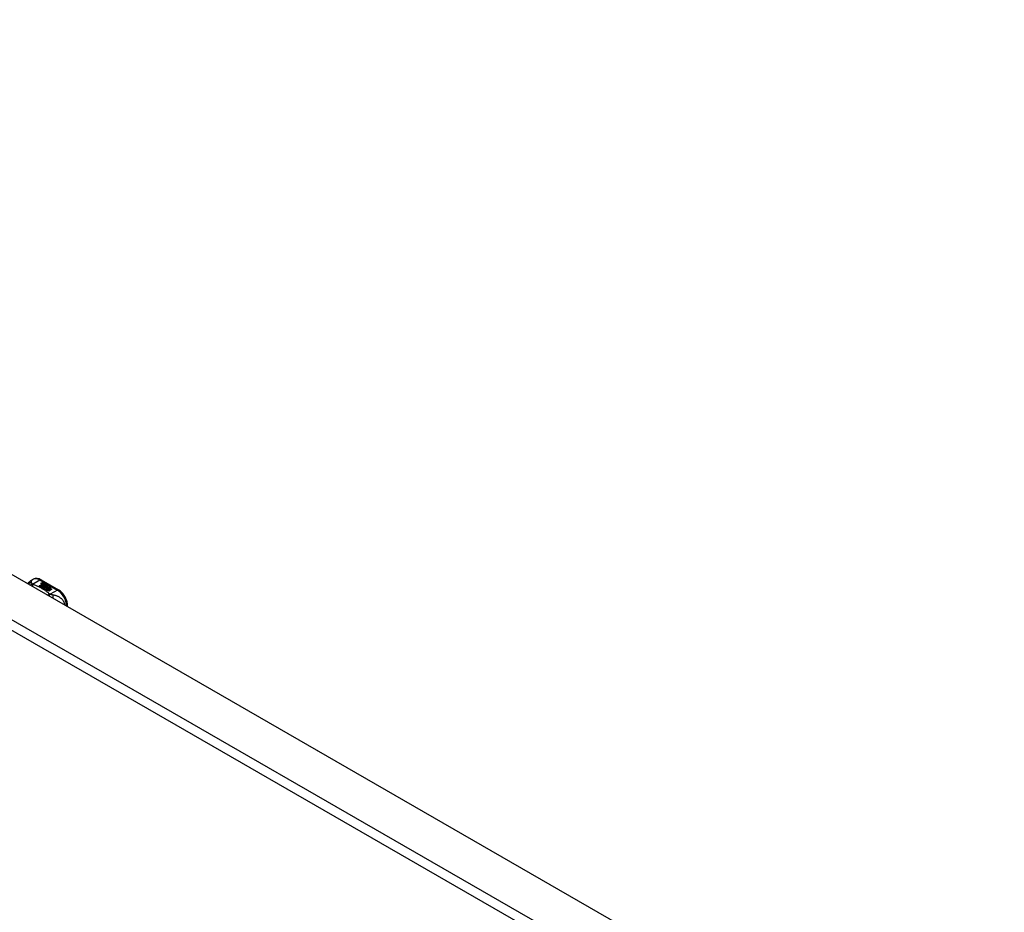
# Model space of a CAD drawing. Header units: inches. Extents: x 338.7 to 398.8, y 125.2 to 189.8.
# Tile 95 of 95: x 383.7 to 398.5, y 159.2 to 172.7. Entities that reach past the tile are written whole.
import ezdxf

# ---------------------------------------------------------------- set-up
doc = ezdxf.new("R2010")
doc.units = ezdxf.units.IN
doc.header["$MEASUREMENT"] = 0
doc.layers.add('Visible Edges(ANSI)', color=7, linetype='Continuous', lineweight=25)
doc.layers.add('Visible Tangent Edges(ANSI)', color=7, linetype='Continuous', lineweight=25)

msp = doc.modelspace()

# ---------------------------------------------------------------- linework, layer by layer
at = {"layer": 'Visible Edges(ANSI)'}
for p, q in [((369.11, 172.656), (398.53, 155.714)), ((383.883, 164.215), (383.923, 164.239)), ((384.014, 164.142), (384.052, 164.163)), ((384.028, 164.134), (384.014, 164.142)), ((384.052, 164.162), (384.016, 164.141)), ((384.067, 164.156), (384.028, 164.134)), ((384.03, 164.133), (384.069, 164.155)), ((384.044, 164.125), (384.03, 164.133)), ((384.069, 164.153), (384.032, 164.132)), ((384.041, 164.231), (384.305, 164.079)), ((384.042, 164.182), (384.061, 164.19)), ((384.061, 164.188), (384.042, 164.181)), ((384.087, 164.149), (384.044, 164.125)), ((384.045, 164.176), (384.045, 164.174)), ((384.046, 164.123), (384.093, 164.15)), ((384.078, 164.105), (384.046, 164.123)), ((384.091, 164.147), (384.048, 164.123)), ((384.068, 164.186), (384.049, 164.179)), ((384.052, 164.163), (384.052, 164.162)), ((384.054, 164.173), (384.054, 164.171)), ((384.054, 164.171), (384.054, 164.17)), ((384.061, 164.19), (384.068, 164.186)), ((384.061, 164.19), (384.061, 164.188)), ((384.066, 164.186), (384.061, 164.188)), ((384.061, 164.166), (384.061, 164.165)), ((384.064, 164.161), (384.061, 164.159)), ((384.061, 164.159), (384.067, 164.156)), ((384.061, 164.159), (384.061, 164.157)), ((384.065, 164.155), (384.061, 164.157)), ((384.099, 164.137), (384.061, 164.116)), ((384.061, 164.116), (384.102, 164.119)), ((384.061, 164.116), (384.061, 164.115)), ((384.102, 164.117), (384.063, 164.114)), ((384.083, 164.177), (384.064, 164.169)), ((384.064, 164.159), (384.069, 164.161)), ((384.069, 164.156), (384.064, 164.159)), ((384.065, 164.176), (384.077, 164.181)), ((384.077, 164.179), (384.065, 164.174)), ((384.065, 164.176), (384.065, 164.174)), ((384.069, 164.16), (384.065, 164.158)), ((384.069, 164.161), (384.067, 164.162)), ((384.099, 164.168), (384.069, 164.156)), ((384.069, 164.161), (384.069, 164.16)), ((384.069, 164.155), (384.079, 164.149)), ((384.069, 164.155), (384.069, 164.153)), ((384.079, 164.147), (384.069, 164.153)), ((384.072, 164.154), (384.096, 164.155)), ((384.08, 164.15), (384.072, 164.154)), ((384.096, 164.153), (384.075, 164.153)), ((384.077, 164.181), (384.083, 164.177)), ((384.077, 164.181), (384.077, 164.179)), ((384.082, 164.176), (384.077, 164.179)), ((384.097, 164.109), (384.078, 164.105)), ((384.079, 164.149), (384.087, 164.149)), ((384.079, 164.149), (384.079, 164.147)), ((384.084, 164.147), (384.079, 164.147)), ((384.095, 164.151), (384.08, 164.15)), ((384.081, 164.166), (384.093, 164.172)), ((384.093, 164.17), (384.081, 164.165)), ((384.093, 164.15), (384.088, 164.143)), ((384.088, 164.143), (384.099, 164.137)), ((384.088, 164.143), (384.088, 164.142)), ((384.097, 164.136), (384.088, 164.142)), ((384.091, 164.143), (384.096, 164.151)), ((384.096, 164.149), (384.091, 164.143)), ((384.098, 164.139), (384.091, 164.143)), ((384.093, 164.172), (384.099, 164.168)), ((384.093, 164.172), (384.093, 164.17)), ((384.098, 164.167), (384.093, 164.17)), ((384.093, 164.097), (384.097, 164.109)), ((384.097, 164.107), (384.093, 164.096)), ((384.096, 164.151), (384.095, 164.151)), ((384.096, 164.155), (384.103, 164.166)), ((384.103, 164.164), (384.096, 164.153)), ((384.096, 164.155), (384.096, 164.153)), ((384.096, 164.151), (384.096, 164.149)), ((384.097, 164.109), (384.097, 164.107)), ((384.104, 164.15), (384.098, 164.139)), ((384.102, 164.119), (384.106, 164.133)), ((384.106, 164.131), (384.102, 164.117)), ((384.102, 164.119), (384.102, 164.117)), ((384.103, 164.166), (384.11, 164.162)), ((384.103, 164.166), (384.103, 164.164)), ((384.109, 164.161), (384.103, 164.164)), ((384.129, 164.151), (384.104, 164.15)), ((384.11, 164.162), (384.105, 164.154)), ((384.105, 164.154), (384.106, 164.154)), ((384.105, 164.154), (384.105, 164.153)), ((384.106, 164.152), (384.105, 164.153)), ((384.106, 164.154), (384.121, 164.155)), ((384.121, 164.154), (384.106, 164.152)), ((384.106, 164.154), (384.106, 164.152)), ((384.106, 164.133), (384.106, 164.131)), ((384.118, 164.112), (384.11, 164.087)), ((384.114, 164.136), (384.114, 164.134)), ((384.117, 164.145), (384.117, 164.143)), ((384.117, 164.145), (384.135, 164.135)), ((384.135, 164.133), (384.117, 164.143)), ((384.13, 164.133), (384.118, 164.139)), ((384.14, 164.114), (384.118, 164.112)), ((384.121, 164.155), (384.129, 164.151)), ((384.121, 164.155), (384.121, 164.154)), ((384.126, 164.151), (384.121, 164.154)), ((384.124, 164.127), (384.122, 164.122)), ((384.122, 164.122), (384.157, 164.125)), ((384.155, 164.123), (384.122, 164.12)), ((384.122, 164.122), (384.122, 164.12)), ((384.126, 164.146), (384.13, 164.149)), ((384.126, 164.097), (384.142, 164.106)), ((384.13, 164.147), (384.128, 164.146)), ((384.142, 164.104), (384.128, 164.096)), ((384.13, 164.149), (384.13, 164.147)), ((384.13, 164.133), (384.13, 164.131)), ((384.135, 164.135), (384.135, 164.133)), ((384.157, 164.115), (384.136, 164.111)), ((384.136, 164.111), (384.14, 164.114)), ((384.138, 164.138), (384.138, 164.136)), ((384.14, 164.113), (384.139, 164.111)), ((384.14, 164.114), (384.14, 164.113)), ((384.142, 164.106), (384.188, 164.079)), ((384.142, 164.106), (384.142, 164.104)), ((384.187, 164.078), (384.142, 164.104)), ((384.144, 164.107), (384.157, 164.115)), ((384.19, 164.08), (384.144, 164.107)), ((384.157, 164.113), (384.145, 164.106)), ((384.157, 164.125), (384.151, 164.121)), ((384.151, 164.121), (384.194, 164.121)), ((384.151, 164.121), (384.151, 164.119)), ((384.184, 164.12), (384.151, 164.119)), ((384.157, 164.115), (384.157, 164.113)), ((384.194, 164.121), (384.16, 164.115)), ((384.16, 164.115), (384.205, 164.089)), ((384.16, 164.115), (384.16, 164.114)), ((384.204, 164.088), (384.16, 164.114)), ((384.156, 164.06), (384.093, 164.097)), ((384.11, 164.087), (384.124, 164.096)), ((384.11, 164.087), (384.11, 164.087)), ((384.124, 164.094), (384.111, 164.086)), ((384.124, 164.096), (384.171, 164.069)), ((384.124, 164.096), (384.124, 164.094)), ((384.17, 164.068), (384.124, 164.094)), ((384.173, 164.07), (384.126, 164.097)), ((384.171, 164.069), (384.156, 164.06)), ((384.188, 164.079), (384.173, 164.07)), ((384.205, 164.089), (384.19, 164.08)), ((384.436, 163.83), (384.436, 163.852))]:
    msp.add_line(p, q, dxfattribs=at)
at = {"layer": 'Visible Edges(ANSI)', "flags": 128}
for points in [[(384.041, 164.231), (384.027, 164.238), (384.012, 164.244), (383.998, 164.248), (383.982, 164.251), (383.967, 164.251), (383.952, 164.249), (383.937, 164.245), (383.923, 164.239)], [(383.841, 164.173), (383.849, 164.185), (383.859, 164.197), (383.87, 164.207), (383.883, 164.215)], [(384.436, 163.852), (384.436, 163.868), (384.434, 163.884), (384.431, 163.9), (384.426, 163.917), (384.421, 163.933), (384.414, 163.95), (384.407, 163.966), (384.398, 163.981), (384.389, 163.996), (384.379, 164.011), (384.368, 164.024), (384.357, 164.037), (384.345, 164.049), (384.332, 164.06), (384.319, 164.07), (384.305, 164.079)]]:
    msp.add_lwpolyline(points, dxfattribs=at)
at = {"layer": 'Visible Edges(ANSI)'}
for centre, major_axis, start_param, end_param in [((384.042, 164.176), (-0.007, 0), 5.820233, 7.062977), ((384.042, 164.175), (-0.007, 0), 5.820233, 6.078955), ((384.053, 164.173), (0.0192, 0), 2.164208, 2.67864), ((384.053, 164.172), (-0.0192, 0), 5.305801, 5.820233), ((384.049, 164.18), (-0.0164, 0), 0.779792, 1.90155), ((384.049, 164.176), (-0.004, 0), 5.90879, 7.175095), ((384.049, 164.174), (-0.004, 0), 0, 0.89191), ((384.053, 164.175), (-0.0082, 0), 5.323118, 5.90879), ((384.052, 164.178), (0.0084, 0), 4.033503, 4.932446), ((384.052, 164.176), (-0.0084, 0), 0.89191, 1.767313), ((384.057, 164.167), (-0.00676, 0), 5.794367, 7.059467), ((384.068, 164.164), (0.0192, 0), 2.419321, 2.652775), ((384.068, 164.162), (-0.0192, 0), 5.560914, 5.794367), ((384.057, 164.166), (-0.00676, 0), 5.794367, 6.071487), ((384.063, 164.17), (0.016, 0), 3.905964, 4.740051), ((384.063, 164.168), (-0.016, 0), 0.764371, 1.402544), ((384.064, 164.171), (-0.016, 0), 0.776281, 1.787416), ((384.047, 164.19), (0.031, 0), 4.949028, 5.337665), ((384.047, 164.189), (-0.031, 0), 1.80809, 2.196072), ((384.069, 164.166), (-0.0082, 0), 5.323254, 5.908937), ((384.065, 164.166), (-0.004, 0), 5.908937, 7.173827), ((384.065, 164.165), (-0.004, 0), 0, 0.890642), ((384.068, 164.168), (0.0084, 0), 4.032234, 4.932287), ((384.068, 164.167), (-0.0084, 0), 0.890642, 1.484281), ((384.068, 164.167), (-0.0084, 0), 1.514337, 1.790695), ((384.063, 164.181), (0.031, 0), 4.932287, 5.323254), ((384.063, 164.179), (-0.031, 0), 1.790695, 2.181662), ((384.116, 164.136), (-0.0101, 0), 5.913952, 6.982716), ((384.116, 164.135), (-0.0101, 0), 5.913952, 6.142632), ((384.124, 164.139), (0.022, 0), 3.701478, 4.680599), ((384.124, 164.138), (-0.022, 0), 0.559885, 1.507168), ((384.124, 164.135), (-0.0188, 0), 5.081623, 5.913952), ((384.124, 164.133), (-0.0188, 0), 5.081623, 5.913952), ((384.124, 164.139), (-0.0199, 0), 0.617996, 1.556283), ((384.12, 164.136), (-0.00637, 0), 4.999578, 6.390788), ((384.121, 164.136), (-0.0073, 0), 0.107602, 1.123637), ((384.12, 164.134), (-0.00637, 0), 0, 0.107602), ((384.121, 164.134), (-0.0073, 0), 0.107602, 1.123637), ((384.123, 164.138), (0.0112, 0), 4.26523, 5.375571), ((384.123, 164.136), (0.0112, 0), 4.26523, 5.375571), ((384.125, 164.143), (-0.0265, 0), 1.556283, 2.296236), ((384.118, 164.135), (0.0205, 0), 0.343453, 1.17916), ((384.111, 164.128), (0.0405, 0), 0.638101, 1.087938), ((384.111, 164.126), (-0.0405, 0), 3.779694, 4.229531), ((384.131, 164.138), (0.0064, 0), 5.210263, 6.626638), ((384.131, 164.136), (0.0064, 0), 5.210263, 6.283185), ((384.133, 164.137), (0.0132, 0), 5.437829, 6.921287), ((384.133, 164.136), (0.0132, 0), 0.108138, 0.638101)]:
    msp.add_ellipse(centre, major_axis=major_axis, ratio=0.575862, start_param=start_param, end_param=end_param, dxfattribs=at)
at = {"layer": 'Visible Tangent Edges(ANSI)'}
for p, q in [((368.52, 172.316), (397.939, 155.374)), ((397.869, 155.253), (368.45, 172.195)), ((383.914, 164.167), (384.021, 164.229)), ((384.021, 164.229), (384.286, 164.077)), ((384.036, 164.178), (384.036, 164.176)), ((384.042, 164.182), (384.042, 164.181)), ((384.047, 164.174), (384.047, 164.172)), ((384.051, 164.169), (384.051, 164.167)), ((384.063, 164.165), (384.063, 164.163)), ((384.07, 164.164), (384.07, 164.162)), ((384.081, 164.166), (384.081, 164.165)), ((384.107, 164.139), (384.107, 164.137)), ((384.114, 164.135), (384.114, 164.134)), ((384.118, 164.132), (384.118, 164.13)), ((384.144, 164.142), (384.144, 164.14)), ((384.286, 164.077), (384.178, 164.015))]:
    msp.add_line(p, q, dxfattribs=at)
at = {"layer": 'Visible Tangent Edges(ANSI)', "flags": 128}
for points in [[(383.899, 164.185), (383.897, 164.185), (383.895, 164.185), (383.892, 164.185), (383.89, 164.185), (383.888, 164.184), (383.886, 164.184), (383.884, 164.184), (383.882, 164.183), (383.88, 164.183), (383.878, 164.182), (383.876, 164.182), (383.873, 164.181), (383.871, 164.18), (383.869, 164.179), (383.867, 164.178), (383.865, 164.177), (383.863, 164.176), (383.861, 164.175), (383.86, 164.174), (383.858, 164.173), (383.856, 164.172), (383.854, 164.17), (383.852, 164.169), (383.851, 164.167)], [(383.899, 164.185), (383.898, 164.188), (383.898, 164.19), (383.898, 164.192), (383.897, 164.195), (383.897, 164.197), (383.897, 164.199), (383.896, 164.201), (383.896, 164.203), (383.896, 164.204), (383.895, 164.206), (383.895, 164.208), (383.894, 164.209), (383.894, 164.211), (383.893, 164.212), (383.892, 164.213), (383.891, 164.214), (383.891, 164.215), (383.89, 164.216), (383.889, 164.216), (383.888, 164.216), (383.887, 164.217), (383.885, 164.216), (383.884, 164.216), (383.883, 164.215)], [(383.914, 164.167), (383.912, 164.167), (383.911, 164.166), (383.91, 164.166), (383.909, 164.165), (383.907, 164.165), (383.906, 164.164), (383.905, 164.163), (383.903, 164.163), (383.902, 164.162), (383.901, 164.161), (383.899, 164.161), (383.898, 164.16), (383.897, 164.159), (383.896, 164.158), (383.894, 164.158), (383.893, 164.157), (383.892, 164.156), (383.89, 164.155), (383.889, 164.154), (383.888, 164.153), (383.886, 164.152), (383.885, 164.151), (383.884, 164.15), (383.883, 164.149)], [(383.914, 164.167), (383.912, 164.168), (383.911, 164.169), (383.91, 164.17), (383.909, 164.171), (383.908, 164.171), (383.907, 164.172), (383.906, 164.173), (383.906, 164.174), (383.905, 164.175), (383.904, 164.176), (383.903, 164.177), (383.903, 164.177), (383.902, 164.178), (383.901, 164.179), (383.901, 164.18), (383.901, 164.18), (383.9, 164.181), (383.9, 164.182), (383.9, 164.182), (383.899, 164.183), (383.899, 164.183), (383.899, 164.184), (383.899, 164.185), (383.899, 164.185)], [(383.924, 164.16), (383.923, 164.16), (383.922, 164.159), (383.922, 164.158), (383.921, 164.158), (383.92, 164.157), (383.919, 164.156), (383.918, 164.155), (383.917, 164.154), (383.916, 164.153), (383.916, 164.152), (383.915, 164.151), (383.914, 164.151), (383.913, 164.15), (383.912, 164.148), (383.911, 164.147), (383.911, 164.146), (383.91, 164.145), (383.909, 164.144), (383.908, 164.143), (383.907, 164.142), (383.906, 164.141), (383.906, 164.139), (383.905, 164.138), (383.904, 164.137)], [(383.924, 164.16), (383.923, 164.161), (383.923, 164.161), (383.922, 164.161), (383.922, 164.161), (383.922, 164.162), (383.921, 164.162), (383.921, 164.162), (383.92, 164.162), (383.92, 164.163), (383.919, 164.163), (383.919, 164.163), (383.918, 164.163), (383.918, 164.164), (383.918, 164.164), (383.917, 164.164), (383.917, 164.164), (383.916, 164.165), (383.916, 164.165), (383.915, 164.165), (383.915, 164.166), (383.915, 164.166), (383.914, 164.166), (383.914, 164.167), (383.914, 164.167)], [(384.167, 164.021), (384.159, 164.028), (384.151, 164.034), (384.142, 164.041), (384.134, 164.048), (384.125, 164.054), (384.116, 164.061), (384.107, 164.067), (384.098, 164.074), (384.088, 164.08), (384.078, 164.086), (384.068, 164.092), (384.058, 164.098), (384.048, 164.104), (384.038, 164.11), (384.027, 164.115), (384.016, 164.121), (384.005, 164.126), (383.994, 164.131), (383.983, 164.136), (383.971, 164.141), (383.96, 164.146), (383.948, 164.151), (383.936, 164.156), (383.924, 164.16)], [(384.167, 164.021), (384.166, 164.02), (384.164, 164.02), (384.163, 164.019), (384.162, 164.019), (384.161, 164.018), (384.16, 164.017), (384.158, 164.017), (384.157, 164.016), (384.156, 164.015), (384.155, 164.015), (384.154, 164.014), (384.152, 164.013), (384.151, 164.012), (384.15, 164.012), (384.149, 164.011), (384.147, 164.01), (384.146, 164.009), (384.145, 164.008), (384.144, 164.007), (384.142, 164.006), (384.141, 164.005), (384.14, 164.004), (384.139, 164.003), (384.138, 164.002)], [(384.178, 164.015), (384.177, 164.014), (384.177, 164.013), (384.176, 164.012), (384.175, 164.012), (384.174, 164.011), (384.174, 164.01), (384.173, 164.009), (384.172, 164.008), (384.171, 164.007), (384.17, 164.006), (384.17, 164.005), (384.169, 164.004), (384.168, 164.003), (384.167, 164.002), (384.166, 164.001), (384.166, 164), (384.165, 163.999), (384.164, 163.997), (384.163, 163.996), (384.162, 163.995), (384.162, 163.994), (384.161, 163.992), (384.16, 163.991), (384.159, 163.99)], [(384.178, 164.015), (384.177, 164.015), (384.177, 164.015), (384.176, 164.015), (384.176, 164.016), (384.175, 164.016), (384.175, 164.016), (384.174, 164.016), (384.174, 164.016), (384.173, 164.017), (384.173, 164.017), (384.172, 164.017), (384.172, 164.017), (384.171, 164.018), (384.171, 164.018), (384.17, 164.018), (384.17, 164.018), (384.169, 164.019), (384.169, 164.019), (384.169, 164.019), (384.168, 164.02), (384.168, 164.02), (384.168, 164.02), (384.167, 164.02), (384.167, 164.021)], [(384.215, 164.003), (384.213, 164.004), (384.212, 164.004), (384.211, 164.004), (384.209, 164.004), (384.208, 164.005), (384.207, 164.005), (384.205, 164.005), (384.204, 164.006), (384.202, 164.006), (384.201, 164.006), (384.2, 164.007), (384.198, 164.007), (384.196, 164.008), (384.195, 164.008), (384.193, 164.009), (384.191, 164.01), (384.19, 164.01), (384.188, 164.011), (384.186, 164.011), (384.185, 164.012), (384.183, 164.013), (384.181, 164.013), (384.18, 164.014), (384.178, 164.015)], [(384.4, 163.851), (384.397, 163.865), (384.393, 163.879), (384.388, 163.892), (384.382, 163.904), (384.375, 163.915), (384.367, 163.926), (384.359, 163.935), (384.351, 163.944), (384.343, 163.951), (384.334, 163.958), (384.325, 163.964), (384.317, 163.97), (384.308, 163.975), (384.3, 163.979), (384.291, 163.983), (384.283, 163.986), (384.274, 163.989), (384.266, 163.992), (384.257, 163.995), (384.249, 163.997), (384.24, 163.999), (384.232, 164), (384.223, 164.002), (384.215, 164.003)], [(384.215, 164.003), (384.215, 164.002), (384.216, 164), (384.216, 163.999), (384.216, 163.997), (384.217, 163.995), (384.217, 163.994), (384.217, 163.992), (384.218, 163.99), (384.218, 163.988), (384.218, 163.986), (384.218, 163.984), (384.219, 163.982), (384.219, 163.98), (384.219, 163.978), (384.219, 163.976), (384.219, 163.973), (384.219, 163.971), (384.219, 163.969), (384.22, 163.967), (384.22, 163.964), (384.22, 163.962), (384.22, 163.96), (384.22, 163.957), (384.219, 163.955)]]:
    msp.add_lwpolyline(points, dxfattribs=at)
at = {"layer": 'Visible Tangent Edges(ANSI)'}
for centre, major_axis, ratio, start_param, end_param in [((384.021, 164.068), (-0.098, 0.171), 0.578093, 5.499721, 6.283185), ((384.021, 164.197), (0.0196, 0.0341), 0.578093, 0, 0.783464), ((384.286, 164.044), (0.0196, 0.0341), 0.578093, 0, 0.783464), ((384.286, 163.916), (0.098, -0.171), 0.578093, 0.795218, 2.358128), ((384.397, 163.852), (0.0394, 0), 0.575862, 5.537379, 6.283185)]:
    msp.add_ellipse(centre, major_axis=major_axis, ratio=ratio, start_param=start_param, end_param=end_param, dxfattribs=at)

doc.saveas('drawing.dxf')
